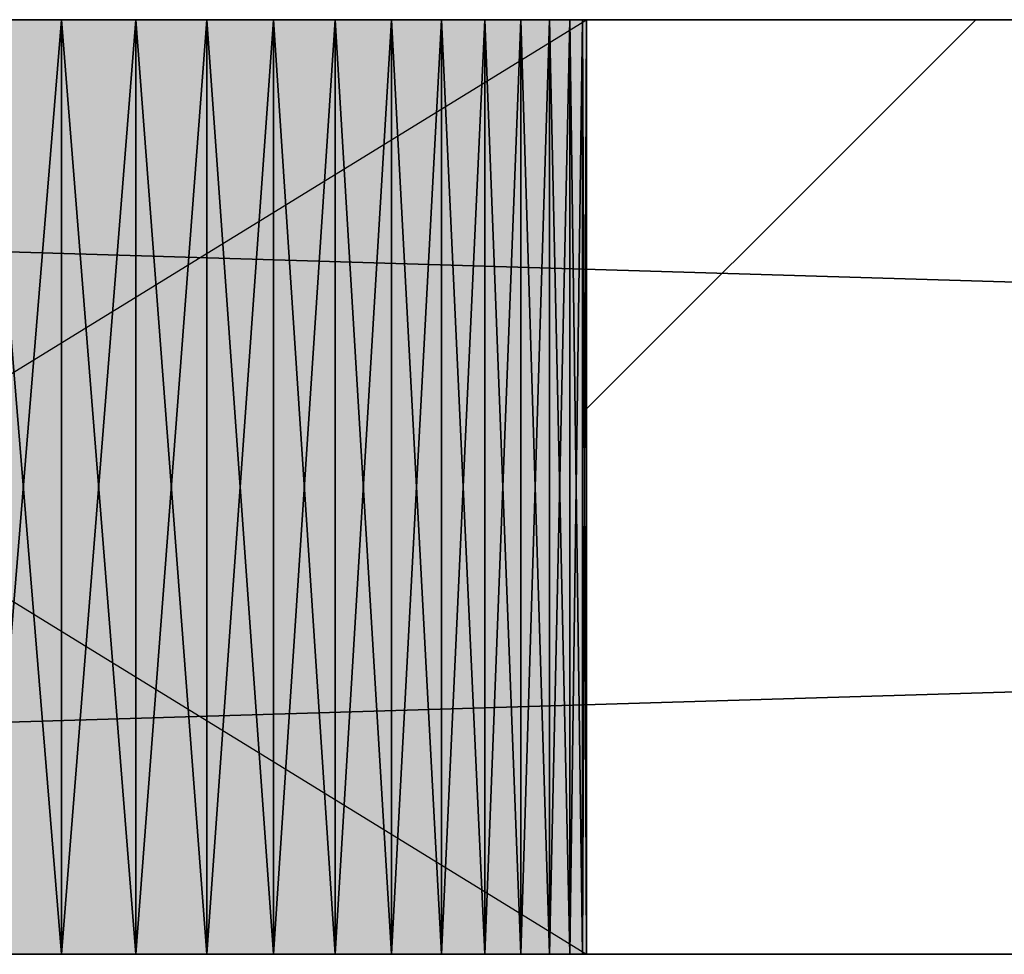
# Model space of a CAD drawing. Header units: millimetres. Extents: x 40580 to 559114, y -343730 to 81020.
# Tile 185 of 256: x 267006 to 267217, y -79493 to -79293. Entities that reach past the tile are written whole.
import ezdxf

# ---------------------------------------------------------------- set-up
doc = ezdxf.new("R2010")
doc.units = ezdxf.units.MM
doc.linetypes.add('______11', pattern=[500, 400, -50, 0, -50])
doc.linetypes.add('______5', pattern=[1100, 800, -100, 100, -100])
for name, color, linetype in [('____________', 7, 'Continuous'), ('___________________', 253, '______5'), ('__________________________', 22, 'Continuous')]:
    doc.layers.add(name, color=color, linetype=linetype)
doc.layers.add('Standard', color=7, linetype='Continuous', lineweight=25)

msp = doc.modelspace()

# ---------------------------------------------------------------- linework, layer by layer
at = {"layer": '____________', "color": 253, "linetype": '______11'}
msp.add_lwpolyline([(267127.15, -79376.45), (267189.59, -79314.02), (267189.59, -79314.02), (267210.45, -79293.15)], dxfattribs=at)
at = {"layer": '___________________', "color": 253, "linetype": '______11'}
msp.add_line((235004.65, -79293.15), (282084.65, -79293.15), dxfattribs=at)
msp.add_line((235004.65, -79293.15), (282084.65, -79293.15), dxfattribs=at)
at = {"layer": '__________________________', "color": 92, "linetype": 'Continuous'}
for p, q in [((267127.15, -79293.15), (266802.15, -79293.15)), ((266802.15, -79293.15), (267127.15, -79493.15)), ((266802.15, -79493.15), (267127.15, -79293.15)), ((267127.15, -79493.15), (267127.15, -79293.15)), ((266802.15, -79493.15), (267127.15, -79493.15))]:
    msp.add_line(p, q, dxfattribs=at)
at = {"layer": 'Standard', "color": 3, "linetype": 'Continuous'}
for points in [[(266802.15, -79493.15), (266802.15, -79293.15), (267127.15, -79493.15)], [(267127.15, -79493.15), (266802.15, -79293.15), (267127.15, -79293.15)]]:
    msp.add_solid(points, dxfattribs=at)

# ---------------------------------------------------------------- meshes
at = {"layer": '____________', "color": 7, "linetype": 'Continuous'}
mesh = msp.add_polyface(dxfattribs=at)
corners = [(271964.65, -79293.15, -3800), (265364.65, -79293.15, -3800), (265364.65, -79293.15, -350), (271964.65, -79293.15, -350), (271399.65, -79293.15, -474.02), (271387.79, -79293.15, -470.16), (271375.38, -79293.15, -471.47), (271364.58, -79293.15, -477.71), (271357.24, -79293.15, -487.8), (271354.65, -79293.15, -500), (271357.24, -79293.15, -512.2), (271364.58, -79293.15, -522.29), (271375.38, -79293.15, -528.53), (271387.79, -79293.15, -529.84), (271399.65, -79293.15, -525.98), (271408.92, -79293.15, -517.63), (271413.99, -79293.15, -506.24), (271413.99, -79293.15, -493.76), (271408.92, -79293.15, -482.37), (267119.2, -79293.15, -2069.78), (267113.1, -79293.15, -2053.91), (267105.38, -79293.15, -2038.75), (267096.12, -79293.15, -2024.48), (267085.41, -79293.15, -2011.27), (267073.38, -79293.15, -1999.24), (267060.17, -79293.15, -1988.53), (267045.9, -79293.15, -1979.27), (267030.74, -79293.15, -1971.55), (267014.87, -79293.15, -1965.45), (266998.44, -79293.15, -1961.05), (266981.64, -79293.15, -1958.39), (266964.65, -79293.15, -1957.5), (266947.66, -79293.15, -1958.39), (266930.86, -79293.15, -1961.05), (266914.43, -79293.15, -1965.45), (266898.56, -79293.15, -1971.55), (266883.4, -79293.15, -1979.27), (266869.14, -79293.15, -1988.53), (266855.92, -79293.15, -1999.24), (266843.89, -79293.15, -2011.27), (266833.18, -79293.15, -2024.48), (266823.92, -79293.15, -2038.75), (266816.2, -79293.15, -2053.91), (266810.1, -79293.15, -2069.78), (266805.7, -79293.15, -2086.21), (266803.04, -79293.15, -2103.01), (266802.15, -79293.15, -2120), (266803.04, -79293.15, -2136.99), (266805.7, -79293.15, -2153.79), (266810.1, -79293.15, -2170.22), (266816.2, -79293.15, -2186.09), (266823.92, -79293.15, -2201.25), (266833.18, -79293.15, -2215.52), (266843.89, -79293.15, -2228.73), (266855.92, -79293.15, -2240.76), (266869.14, -79293.15, -2251.47), (266883.4, -79293.15, -2260.73), (266898.56, -79293.15, -2268.45), (266914.43, -79293.15, -2274.55), (266930.86, -79293.15, -2278.95), (266947.66, -79293.15, -2281.61), (266964.65, -79293.15, -2282.5), (266981.64, -79293.15, -2281.61), (266998.44, -79293.15, -2278.95), (267014.87, -79293.15, -2274.55), (267030.74, -79293.15, -2268.45), (267045.9, -79293.15, -2260.73), (267060.17, -79293.15, -2251.47), (267073.38, -79293.15, -2240.76), (267085.41, -79293.15, -2228.73), (267096.12, -79293.15, -2215.52), (267105.38, -79293.15, -2201.25), (267113.1, -79293.15, -2186.09), (267119.2, -79293.15, -2170.22), (267123.6, -79293.15, -2153.79), (267126.26, -79293.15, -2136.99), (267127.15, -79293.15, -2120), (267126.26, -79293.15, -2103.01), (267123.6, -79293.15, -2086.21), (267719.2, -79293.15, -2069.78), (267713.1, -79293.15, -2053.91), (267705.38, -79293.15, -2038.75), (267696.12, -79293.15, -2024.48), (267685.41, -79293.15, -2011.27), (267673.38, -79293.15, -1999.24), (267660.17, -79293.15, -1988.53), (267645.9, -79293.15, -1979.27), (267630.74, -79293.15, -1971.55), (267614.87, -79293.15, -1965.45), (267598.44, -79293.15, -1961.05), (267581.64, -79293.15, -1958.39), (267564.65, -79293.15, -1957.5), (267547.66, -79293.15, -1958.39), (267530.86, -79293.15, -1961.05), (267514.43, -79293.15, -1965.45), (267498.56, -79293.15, -1971.55), (267483.4, -79293.15, -1979.27), (267469.14, -79293.15, -1988.53), (267455.92, -79293.15, -1999.24), (267443.89, -79293.15, -2011.27), (267433.18, -79293.15, -2024.48), (267423.92, -79293.15, -2038.75), (267416.2, -79293.15, -2053.91), (267410.1, -79293.15, -2069.78), (267405.7, -79293.15, -2086.21), (267403.04, -79293.15, -2103.01), (267402.15, -79293.15, -2120), (267403.04, -79293.15, -2136.99), (267405.7, -79293.15, -2153.79), (267410.1, -79293.15, -2170.22), (267416.2, -79293.15, -2186.09), (267423.92, -79293.15, -2201.25), (267433.18, -79293.15, -2215.52), (267443.89, -79293.15, -2228.73), (267455.92, -79293.15, -2240.76), (267469.14, -79293.15, -2251.47), (267483.4, -79293.15, -2260.73), (267498.56, -79293.15, -2268.45), (267514.43, -79293.15, -2274.55), (267530.86, -79293.15, -2278.95), (267547.66, -79293.15, -2281.61), (267564.65, -79293.15, -2282.5), (267581.64, -79293.15, -2281.61), (267598.44, -79293.15, -2278.95), (267614.87, -79293.15, -2274.55), (267630.74, -79293.15, -2268.45), (267645.9, -79293.15, -2260.73), (267660.17, -79293.15, -2251.47), (267673.38, -79293.15, -2240.76), (267685.41, -79293.15, -2228.73), (267696.12, -79293.15, -2215.52), (267705.38, -79293.15, -2201.25), (267713.1, -79293.15, -2186.09), (267719.2, -79293.15, -2170.22), (267723.6, -79293.15, -2153.79), (267726.26, -79293.15, -2136.99), (267727.15, -79293.15, -2120), (267726.26, -79293.15, -2103.01), (267723.6, -79293.15, -2086.21), (269219.2, -79293.15, -2069.78), (269213.1, -79293.15, -2053.91), (269205.38, -79293.15, -2038.75), (269196.12, -79293.15, -2024.48), (269185.41, -79293.15, -2011.27), (269173.38, -79293.15, -1999.24), (269160.17, -79293.15, -1988.53), (269145.9, -79293.15, -1979.27), (269130.74, -79293.15, -1971.55), (269114.87, -79293.15, -1965.45), (269098.44, -79293.15, -1961.05), (269081.64, -79293.15, -1958.39), (269064.65, -79293.15, -1957.5), (269047.66, -79293.15, -1958.39), (269030.86, -79293.15, -1961.05), (269014.43, -79293.15, -1965.45), (268998.56, -79293.15, -1971.55), (268983.4, -79293.15, -1979.27), (268969.14, -79293.15, -1988.53), (268955.92, -79293.15, -1999.24), (268943.89, -79293.15, -2011.27), (268933.18, -79293.15, -2024.48), (268923.92, -79293.15, -2038.75), (268916.2, -79293.15, -2053.91), (268910.1, -79293.15, -2069.78), (268905.7, -79293.15, -2086.21), (268903.04, -79293.15, -2103.01), (268902.15, -79293.15, -2120), (268903.04, -79293.15, -2136.99), (268905.7, -79293.15, -2153.79), (268910.1, -79293.15, -2170.22), (268916.2, -79293.15, -2186.09), (268923.92, -79293.15, -2201.25), (268933.18, -79293.15, -2215.52), (268943.89, -79293.15, -2228.73), (268955.92, -79293.15, -2240.76), (268969.14, -79293.15, -2251.47), (268983.4, -79293.15, -2260.73), (268998.56, -79293.15, -2268.45), (269014.43, -79293.15, -2274.55), (269030.86, -79293.15, -2278.95), (269047.66, -79293.15, -2281.61), (269064.65, -79293.15, -2282.5), (269081.64, -79293.15, -2281.61), (269098.44, -79293.15, -2278.95), (269114.87, -79293.15, -2274.55), (269130.74, -79293.15, -2268.45), (269145.9, -79293.15, -2260.73), (269160.17, -79293.15, -2251.47), (269173.38, -79293.15, -2240.76), (269185.41, -79293.15, -2228.73), (269196.12, -79293.15, -2215.52), (269205.38, -79293.15, -2201.25), (269213.1, -79293.15, -2186.09), (269219.2, -79293.15, -2170.22), (269223.6, -79293.15, -2153.79), (269226.26, -79293.15, -2136.99), (269227.15, -79293.15, -2120), (269226.26, -79293.15, -2103.01), (269223.6, -79293.15, -2086.21)]
mesh.append_faces([[corners[k] for k in face] for face in [(94, 19, 9), (25, 2, 9), (0, 73, 119), (0, 134, 180), (153, 136, 10), (14, 3, 139)]], dxfattribs={"vtx0": -1, "vtx1": -1, "vtx2": -1, "color": 7})
mesh.append_faces([[corners[k] for k in face] for face in [(3, 4, 5), (10, 136, 137), (80, 9, 10), (98, 78, 19), (44, 1, 2), (78, 98, 99), (105, 77, 78), (106, 76, 77), (107, 73, 74), (76, 106, 107), (135, 170, 171), (139, 3, 0), (11, 139, 140), (142, 10, 11), (166, 135, 136)]], dxfattribs={"vtx0": -1, "vtx2": -1, "color": 7})
mesh.append_faces([[corners[k] for k in face] for face in [(5, 6, 3), (2, 3, 6), (6, 7, 2), (7, 8, 2), (8, 9, 2), (137, 138, 10), (138, 79, 10), (79, 80, 10), (80, 81, 9), (81, 82, 9), (82, 83, 9), (83, 84, 9), (84, 85, 9), (85, 86, 9), (86, 87, 9), (87, 88, 9), (88, 89, 9), (89, 90, 9), (90, 91, 9), (91, 92, 9), (92, 93, 9), (93, 94, 9), (94, 95, 19), (95, 96, 19), (96, 97, 19), (97, 98, 19), (19, 20, 9), (20, 21, 9), (21, 22, 9), (22, 23, 9), (23, 24, 9), (24, 25, 9), (25, 26, 2), (26, 27, 2), (27, 28, 2), (28, 29, 2), (29, 30, 2), (30, 31, 2), (31, 32, 2), (32, 33, 2), (33, 34, 2), (34, 35, 2), (35, 36, 2), (36, 37, 2), (37, 38, 2), (38, 39, 2), (39, 40, 2), (40, 41, 2), (41, 42, 2), (42, 43, 2), (43, 44, 2), (44, 45, 1), (45, 46, 1), (46, 47, 1), (47, 48, 1), (48, 49, 1), (49, 50, 1), (50, 51, 1), (51, 52, 1), (52, 53, 1), (53, 54, 1), (54, 55, 1), (55, 56, 1), (56, 57, 1), (57, 58, 1), (58, 59, 1), (59, 60, 1), (60, 61, 1), (61, 62, 1), (62, 63, 1), (63, 64, 1), (64, 65, 1), (65, 66, 1), (66, 67, 1), (67, 68, 1), (0, 1, 68), (68, 69, 0), (69, 70, 0), (70, 71, 0), (71, 72, 0), (72, 73, 0), (99, 100, 78), (100, 101, 78), (101, 102, 78), (102, 103, 78), (103, 104, 78), (104, 105, 78), (105, 106, 77), (74, 75, 107), (75, 76, 107), (107, 108, 73), (108, 109, 73), (109, 110, 73), (110, 111, 73), (111, 112, 73), (112, 113, 73), (113, 114, 73), (114, 115, 73), (115, 116, 73), (116, 117, 73), (117, 118, 73), (118, 119, 73), (119, 120, 0), (120, 121, 0), (121, 122, 0), (122, 123, 0), (123, 124, 0), (124, 125, 0), (125, 126, 0), (126, 127, 0), (127, 128, 0), (128, 129, 0), (129, 130, 0), (130, 131, 0), (131, 132, 0), (132, 133, 0), (133, 134, 0), (134, 135, 171), (171, 172, 134), (172, 173, 134), (173, 174, 134), (174, 175, 134), (175, 176, 134), (176, 177, 134), (177, 178, 134), (178, 179, 134), (179, 180, 134), (180, 181, 0), (181, 182, 0), (182, 183, 0), (183, 184, 0), (184, 185, 0), (185, 186, 0), (186, 187, 0), (187, 188, 0), (188, 189, 0), (189, 190, 0), (190, 191, 0), (191, 192, 0), (192, 193, 0), (193, 194, 0), (194, 195, 0), (195, 196, 0), (196, 197, 0), (197, 198, 0), (198, 139, 0), (140, 141, 11), (141, 142, 11), (142, 143, 10), (143, 144, 10), (144, 145, 10), (145, 146, 10), (146, 147, 10), (147, 148, 10), (148, 149, 10), (149, 150, 10), (150, 151, 10), (151, 152, 10), (152, 153, 10), (153, 154, 136), (154, 155, 136), (155, 156, 136), (156, 157, 136), (157, 158, 136), (158, 159, 136), (159, 160, 136), (160, 161, 136), (161, 162, 136), (162, 163, 136), (163, 164, 136), (164, 165, 136), (165, 166, 136), (166, 167, 135), (167, 168, 135), (168, 169, 135), (169, 170, 135), (11, 12, 139), (12, 13, 139), (13, 14, 139), (14, 15, 3), (15, 16, 3), (16, 17, 3), (17, 18, 3), (18, 4, 3)]], dxfattribs={"vtx1": -1, "vtx2": -1, "color": 7})
mesh = msp.add_polyface(dxfattribs=at)
corners = [(265364.65, -79493.15, -3800), (265364.65, -79293.15, -3800), (271964.65, -79293.15, -3800), (271964.65, -79493.15, -3800)]
mesh.append_faces([[corners[k] for k in face] for face in [(1, 2, 0)]], dxfattribs={"vtx1": -1, "color": 7})
mesh.append_faces([[corners[k] for k in face] for face in [(2, 3, 0)]], dxfattribs={"vtx2": -1, "color": 7})
mesh = msp.add_polyface(dxfattribs=at)
corners = [(265364.65, -79293.15, -350), (265364.65, -79493.15, -350), (271964.65, -79493.15, -350), (271964.65, -79293.15, -350)]
mesh.append_faces([[corners[k] for k in face] for face in [(1, 2, 0)]], dxfattribs={"vtx1": -1, "color": 7})
mesh.append_faces([[corners[k] for k in face] for face in [(2, 3, 0)]], dxfattribs={"vtx2": -1, "color": 7})
mesh = msp.add_polyface(dxfattribs=at)
corners = [(267014.87, -79293.15, -2274.55), (266998.44, -79293.15, -2278.95), (266998.44, -79493.15, -2278.95), (267014.87, -79493.15, -2274.55)]
mesh.append_faces([[corners[k] for k in face] for face in [(1, 2, 0)]], dxfattribs={"vtx1": -1, "color": 7})
mesh.append_faces([[corners[k] for k in face] for face in [(2, 3, 0)]], dxfattribs={"vtx2": -1, "color": 7})
mesh = msp.add_polyface(dxfattribs=at)
corners = [(266998.44, -79293.15, -1961.05), (267014.87, -79293.15, -1965.45), (267014.87, -79493.15, -1965.45), (266998.44, -79493.15, -1961.05)]
mesh.append_faces([[corners[k] for k in face] for face in [(1, 2, 0)]], dxfattribs={"vtx1": -1, "color": 7})
mesh.append_faces([[corners[k] for k in face] for face in [(2, 3, 0)]], dxfattribs={"vtx2": -1, "color": 7})
mesh = msp.add_polyface(dxfattribs=at)
corners = [(267030.74, -79293.15, -2268.45), (267014.87, -79293.15, -2274.55), (267014.87, -79493.15, -2274.55), (267030.74, -79493.15, -2268.45)]
mesh.append_faces([[corners[k] for k in face] for face in [(1, 2, 0)]], dxfattribs={"vtx1": -1, "color": 7})
mesh.append_faces([[corners[k] for k in face] for face in [(2, 3, 0)]], dxfattribs={"vtx2": -1, "color": 7})
mesh = msp.add_polyface(dxfattribs=at)
corners = [(267014.87, -79293.15, -1965.45), (267030.74, -79293.15, -1971.55), (267030.74, -79493.15, -1971.55), (267014.87, -79493.15, -1965.45)]
mesh.append_faces([[corners[k] for k in face] for face in [(1, 2, 0)]], dxfattribs={"vtx1": -1, "color": 7})
mesh.append_faces([[corners[k] for k in face] for face in [(2, 3, 0)]], dxfattribs={"vtx2": -1, "color": 7})
mesh = msp.add_polyface(dxfattribs=at)
corners = [(267045.9, -79293.15, -2260.73), (267030.74, -79293.15, -2268.45), (267030.74, -79493.15, -2268.45), (267045.9, -79493.15, -2260.73)]
mesh.append_faces([[corners[k] for k in face] for face in [(1, 2, 0)]], dxfattribs={"vtx1": -1, "color": 7})
mesh.append_faces([[corners[k] for k in face] for face in [(2, 3, 0)]], dxfattribs={"vtx2": -1, "color": 7})
mesh = msp.add_polyface(dxfattribs=at)
corners = [(267030.74, -79293.15, -1971.55), (267045.9, -79293.15, -1979.27), (267045.9, -79493.15, -1979.27), (267030.74, -79493.15, -1971.55)]
mesh.append_faces([[corners[k] for k in face] for face in [(1, 2, 0)]], dxfattribs={"vtx1": -1, "color": 7})
mesh.append_faces([[corners[k] for k in face] for face in [(2, 3, 0)]], dxfattribs={"vtx2": -1, "color": 7})
mesh = msp.add_polyface(dxfattribs=at)
corners = [(267060.17, -79293.15, -2251.47), (267045.9, -79293.15, -2260.73), (267045.9, -79493.15, -2260.73), (267060.17, -79493.15, -2251.47)]
mesh.append_faces([[corners[k] for k in face] for face in [(1, 2, 0)]], dxfattribs={"vtx1": -1, "color": 7})
mesh.append_faces([[corners[k] for k in face] for face in [(2, 3, 0)]], dxfattribs={"vtx2": -1, "color": 7})
mesh = msp.add_polyface(dxfattribs=at)
corners = [(267045.9, -79293.15, -1979.27), (267060.17, -79293.15, -1988.53), (267060.17, -79493.15, -1988.53), (267045.9, -79493.15, -1979.27)]
mesh.append_faces([[corners[k] for k in face] for face in [(1, 2, 0)]], dxfattribs={"vtx1": -1, "color": 7})
mesh.append_faces([[corners[k] for k in face] for face in [(2, 3, 0)]], dxfattribs={"vtx2": -1, "color": 7})
mesh = msp.add_polyface(dxfattribs=at)
corners = [(267073.38, -79293.15, -2240.76), (267060.17, -79293.15, -2251.47), (267060.17, -79493.15, -2251.47), (267073.38, -79493.15, -2240.76)]
mesh.append_faces([[corners[k] for k in face] for face in [(1, 2, 0)]], dxfattribs={"vtx1": -1, "color": 7})
mesh.append_faces([[corners[k] for k in face] for face in [(2, 3, 0)]], dxfattribs={"vtx2": -1, "color": 7})
mesh = msp.add_polyface(dxfattribs=at)
corners = [(267060.17, -79293.15, -1988.53), (267073.38, -79293.15, -1999.24), (267073.38, -79493.15, -1999.24), (267060.17, -79493.15, -1988.53)]
mesh.append_faces([[corners[k] for k in face] for face in [(1, 2, 0)]], dxfattribs={"vtx1": -1, "color": 7})
mesh.append_faces([[corners[k] for k in face] for face in [(2, 3, 0)]], dxfattribs={"vtx2": -1, "color": 7})
mesh = msp.add_polyface(dxfattribs=at)
corners = [(267085.41, -79293.15, -2228.73), (267073.38, -79293.15, -2240.76), (267073.38, -79493.15, -2240.76), (267085.41, -79493.15, -2228.73)]
mesh.append_faces([[corners[k] for k in face] for face in [(1, 2, 0)]], dxfattribs={"vtx1": -1, "color": 7})
mesh.append_faces([[corners[k] for k in face] for face in [(2, 3, 0)]], dxfattribs={"vtx2": -1, "color": 7})
mesh = msp.add_polyface(dxfattribs=at)
corners = [(267073.38, -79293.15, -1999.24), (267085.41, -79293.15, -2011.27), (267085.41, -79493.15, -2011.27), (267073.38, -79493.15, -1999.24)]
mesh.append_faces([[corners[k] for k in face] for face in [(1, 2, 0)]], dxfattribs={"vtx1": -1, "color": 7})
mesh.append_faces([[corners[k] for k in face] for face in [(2, 3, 0)]], dxfattribs={"vtx2": -1, "color": 7})
mesh = msp.add_polyface(dxfattribs=at)
corners = [(267096.12, -79293.15, -2215.52), (267085.41, -79293.15, -2228.73), (267085.41, -79493.15, -2228.73), (267096.12, -79493.15, -2215.52)]
mesh.append_faces([[corners[k] for k in face] for face in [(1, 2, 0)]], dxfattribs={"vtx1": -1, "color": 7})
mesh.append_faces([[corners[k] for k in face] for face in [(2, 3, 0)]], dxfattribs={"vtx2": -1, "color": 7})
mesh = msp.add_polyface(dxfattribs=at)
corners = [(267085.41, -79293.15, -2011.27), (267096.12, -79293.15, -2024.48), (267096.12, -79493.15, -2024.48), (267085.41, -79493.15, -2011.27)]
mesh.append_faces([[corners[k] for k in face] for face in [(1, 2, 0)]], dxfattribs={"vtx1": -1, "color": 7})
mesh.append_faces([[corners[k] for k in face] for face in [(2, 3, 0)]], dxfattribs={"vtx2": -1, "color": 7})
mesh = msp.add_polyface(dxfattribs=at)
corners = [(267105.38, -79293.15, -2201.25), (267096.12, -79293.15, -2215.52), (267096.12, -79493.15, -2215.52), (267105.38, -79493.15, -2201.25)]
mesh.append_faces([[corners[k] for k in face] for face in [(1, 2, 0)]], dxfattribs={"vtx1": -1, "color": 7})
mesh.append_faces([[corners[k] for k in face] for face in [(2, 3, 0)]], dxfattribs={"vtx2": -1, "color": 7})
mesh = msp.add_polyface(dxfattribs=at)
corners = [(267096.12, -79293.15, -2024.48), (267105.38, -79293.15, -2038.75), (267105.38, -79493.15, -2038.75), (267096.12, -79493.15, -2024.48)]
mesh.append_faces([[corners[k] for k in face] for face in [(1, 2, 0)]], dxfattribs={"vtx1": -1, "color": 7})
mesh.append_faces([[corners[k] for k in face] for face in [(2, 3, 0)]], dxfattribs={"vtx2": -1, "color": 7})
mesh = msp.add_polyface(dxfattribs=at)
corners = [(267113.1, -79293.15, -2186.09), (267105.38, -79293.15, -2201.25), (267105.38, -79493.15, -2201.25), (267113.1, -79493.15, -2186.09)]
mesh.append_faces([[corners[k] for k in face] for face in [(1, 2, 0)]], dxfattribs={"vtx1": -1, "color": 7})
mesh.append_faces([[corners[k] for k in face] for face in [(2, 3, 0)]], dxfattribs={"vtx2": -1, "color": 7})
mesh = msp.add_polyface(dxfattribs=at)
corners = [(267105.38, -79293.15, -2038.75), (267113.1, -79293.15, -2053.91), (267113.1, -79493.15, -2053.91), (267105.38, -79493.15, -2038.75)]
mesh.append_faces([[corners[k] for k in face] for face in [(1, 2, 0)]], dxfattribs={"vtx1": -1, "color": 7})
mesh.append_faces([[corners[k] for k in face] for face in [(2, 3, 0)]], dxfattribs={"vtx2": -1, "color": 7})
mesh = msp.add_polyface(dxfattribs=at)
corners = [(267119.2, -79293.15, -2170.22), (267113.1, -79293.15, -2186.09), (267113.1, -79493.15, -2186.09), (267119.2, -79493.15, -2170.22)]
mesh.append_faces([[corners[k] for k in face] for face in [(1, 2, 0)]], dxfattribs={"vtx1": -1, "color": 7})
mesh.append_faces([[corners[k] for k in face] for face in [(2, 3, 0)]], dxfattribs={"vtx2": -1, "color": 7})
mesh = msp.add_polyface(dxfattribs=at)
corners = [(267113.1, -79293.15, -2053.91), (267119.2, -79293.15, -2069.78), (267119.2, -79493.15, -2069.78), (267113.1, -79493.15, -2053.91)]
mesh.append_faces([[corners[k] for k in face] for face in [(1, 2, 0)]], dxfattribs={"vtx1": -1, "color": 7})
mesh.append_faces([[corners[k] for k in face] for face in [(2, 3, 0)]], dxfattribs={"vtx2": -1, "color": 7})
mesh = msp.add_polyface(dxfattribs=at)
corners = [(267123.6, -79293.15, -2153.79), (267119.2, -79293.15, -2170.22), (267119.2, -79493.15, -2170.22), (267123.6, -79493.15, -2153.79)]
mesh.append_faces([[corners[k] for k in face] for face in [(1, 2, 0)]], dxfattribs={"vtx1": -1, "color": 7})
mesh.append_faces([[corners[k] for k in face] for face in [(2, 3, 0)]], dxfattribs={"vtx2": -1, "color": 7})
mesh = msp.add_polyface(dxfattribs=at)
corners = [(267119.2, -79293.15, -2069.78), (267123.6, -79293.15, -2086.21), (267123.6, -79493.15, -2086.21), (267119.2, -79493.15, -2069.78)]
mesh.append_faces([[corners[k] for k in face] for face in [(1, 2, 0)]], dxfattribs={"vtx1": -1, "color": 7})
mesh.append_faces([[corners[k] for k in face] for face in [(2, 3, 0)]], dxfattribs={"vtx2": -1, "color": 7})
mesh = msp.add_polyface(dxfattribs=at)
corners = [(267126.26, -79293.15, -2136.99), (267123.6, -79293.15, -2153.79), (267123.6, -79493.15, -2153.79), (267126.26, -79493.15, -2136.99)]
mesh.append_faces([[corners[k] for k in face] for face in [(1, 2, 0)]], dxfattribs={"vtx1": -1, "color": 7})
mesh.append_faces([[corners[k] for k in face] for face in [(2, 3, 0)]], dxfattribs={"vtx2": -1, "color": 7})
mesh = msp.add_polyface(dxfattribs=at)
corners = [(267123.6, -79293.15, -2086.21), (267126.26, -79293.15, -2103.01), (267126.26, -79493.15, -2103.01), (267123.6, -79493.15, -2086.21)]
mesh.append_faces([[corners[k] for k in face] for face in [(1, 2, 0)]], dxfattribs={"vtx1": -1, "color": 7})
mesh.append_faces([[corners[k] for k in face] for face in [(2, 3, 0)]], dxfattribs={"vtx2": -1, "color": 7})
mesh = msp.add_polyface(dxfattribs=at)
corners = [(267127.15, -79293.15, -2120), (267126.26, -79293.15, -2136.99), (267126.26, -79493.15, -2136.99), (267127.15, -79493.15, -2120)]
mesh.append_faces([[corners[k] for k in face] for face in [(1, 2, 0)]], dxfattribs={"vtx1": -1, "color": 7})
mesh.append_faces([[corners[k] for k in face] for face in [(2, 3, 0)]], dxfattribs={"vtx2": -1, "color": 7})
mesh = msp.add_polyface(dxfattribs=at)
corners = [(267126.26, -79293.15, -2103.01), (267127.15, -79293.15, -2120), (267127.15, -79493.15, -2120), (267126.26, -79493.15, -2103.01)]
mesh.append_faces([[corners[k] for k in face] for face in [(1, 2, 0)]], dxfattribs={"vtx1": -1, "color": 7})
mesh.append_faces([[corners[k] for k in face] for face in [(2, 3, 0)]], dxfattribs={"vtx2": -1, "color": 7})
mesh = msp.add_polyface(dxfattribs=at)
corners = [(265364.65, -79493.15, -3800), (271964.65, -79493.15, -3800), (271964.65, -79493.15, -350), (265364.65, -79493.15, -350), (271402.28, -79493.15, -524.27), (271390.89, -79493.15, -529.34), (271378.41, -79493.15, -529.34), (271367.02, -79493.15, -524.27), (271358.67, -79493.15, -515), (271354.81, -79493.15, -503.14), (271356.12, -79493.15, -490.73), (271362.36, -79493.15, -479.93), (271372.45, -79493.15, -472.59), (271384.65, -79493.15, -470), (271396.85, -79493.15, -472.59), (271406.94, -79493.15, -479.93), (271413.18, -79493.15, -490.73), (271414.49, -79493.15, -503.14), (271410.63, -79493.15, -515), (267123.6, -79493.15, -2153.79), (267119.2, -79493.15, -2170.22), (267113.1, -79493.15, -2186.09), (267105.38, -79493.15, -2201.25), (267096.12, -79493.15, -2215.52), (267085.41, -79493.15, -2228.73), (267073.38, -79493.15, -2240.76), (267060.17, -79493.15, -2251.47), (267045.9, -79493.15, -2260.73), (267030.74, -79493.15, -2268.45), (267014.87, -79493.15, -2274.55), (266998.44, -79493.15, -2278.95), (266981.64, -79493.15, -2281.61), (266964.65, -79493.15, -2282.5), (266947.66, -79493.15, -2281.61), (266930.86, -79493.15, -2278.95), (266914.43, -79493.15, -2274.55), (266898.56, -79493.15, -2268.45), (266883.4, -79493.15, -2260.73), (266869.14, -79493.15, -2251.47), (266855.92, -79493.15, -2240.76), (266843.89, -79493.15, -2228.73), (266833.18, -79493.15, -2215.52), (266823.92, -79493.15, -2201.25), (266816.2, -79493.15, -2186.09), (266810.1, -79493.15, -2170.22), (266805.7, -79493.15, -2153.79), (266803.04, -79493.15, -2136.99), (266802.15, -79493.15, -2120), (266803.04, -79493.15, -2103.01), (266805.7, -79493.15, -2086.21), (266810.1, -79493.15, -2069.78), (266816.2, -79493.15, -2053.91), (266823.92, -79493.15, -2038.75), (266833.18, -79493.15, -2024.48), (266843.89, -79493.15, -2011.27), (266855.92, -79493.15, -1999.24), (266869.14, -79493.15, -1988.53), (266883.4, -79493.15, -1979.27), (266898.56, -79493.15, -1971.55), (266914.43, -79493.15, -1965.45), (266930.86, -79493.15, -1961.05), (266947.66, -79493.15, -1958.39), (266964.65, -79493.15, -1957.5), (266981.64, -79493.15, -1958.39), (266998.44, -79493.15, -1961.05), (267014.87, -79493.15, -1965.45), (267030.74, -79493.15, -1971.55), (267045.9, -79493.15, -1979.27), (267060.17, -79493.15, -1988.53), (267073.38, -79493.15, -1999.24), (267085.41, -79493.15, -2011.27), (267096.12, -79493.15, -2024.48), (267105.38, -79493.15, -2038.75), (267113.1, -79493.15, -2053.91), (267119.2, -79493.15, -2069.78), (267123.6, -79493.15, -2086.21), (267126.26, -79493.15, -2103.01), (267127.15, -79493.15, -2120), (267126.26, -79493.15, -2136.99), (267723.6, -79493.15, -2153.79), (267719.2, -79493.15, -2170.22), (267713.1, -79493.15, -2186.09), (267705.38, -79493.15, -2201.25), (267696.12, -79493.15, -2215.52), (267685.41, -79493.15, -2228.73), (267673.38, -79493.15, -2240.76), (267660.17, -79493.15, -2251.47), (267645.9, -79493.15, -2260.73), (267630.74, -79493.15, -2268.45), (267614.87, -79493.15, -2274.55), (267598.44, -79493.15, -2278.95), (267581.64, -79493.15, -2281.61), (267564.65, -79493.15, -2282.5), (267547.66, -79493.15, -2281.61), (267530.86, -79493.15, -2278.95), (267514.43, -79493.15, -2274.55), (267498.56, -79493.15, -2268.45), (267483.4, -79493.15, -2260.73), (267469.14, -79493.15, -2251.47), (267455.92, -79493.15, -2240.76), (267443.89, -79493.15, -2228.73), (267433.18, -79493.15, -2215.52), (267423.92, -79493.15, -2201.25), (267416.2, -79493.15, -2186.09), (267410.1, -79493.15, -2170.22), (267405.7, -79493.15, -2153.79), (267403.04, -79493.15, -2136.99), (267402.15, -79493.15, -2120), (267403.04, -79493.15, -2103.01), (267405.7, -79493.15, -2086.21), (267410.1, -79493.15, -2069.78), (267416.2, -79493.15, -2053.91), (267423.92, -79493.15, -2038.75), (267433.18, -79493.15, -2024.48), (267443.89, -79493.15, -2011.27), (267455.92, -79493.15, -1999.24), (267469.14, -79493.15, -1988.53), (267483.4, -79493.15, -1979.27), (267498.56, -79493.15, -1971.55), (267514.43, -79493.15, -1965.45), (267530.86, -79493.15, -1961.05), (267547.66, -79493.15, -1958.39), (267564.65, -79493.15, -1957.5), (267581.64, -79493.15, -1958.39), (267598.44, -79493.15, -1961.05), (267614.87, -79493.15, -1965.45), (267630.74, -79493.15, -1971.55), (267645.9, -79493.15, -1979.27), (267660.17, -79493.15, -1988.53), (267673.38, -79493.15, -1999.24), (267685.41, -79493.15, -2011.27), (267696.12, -79493.15, -2024.48), (267705.38, -79493.15, -2038.75), (267713.1, -79493.15, -2053.91), (267719.2, -79493.15, -2069.78), (267723.6, -79493.15, -2086.21), (267726.26, -79493.15, -2103.01), (267727.15, -79493.15, -2120), (267726.26, -79493.15, -2136.99), (269223.6, -79493.15, -2153.79), (269219.2, -79493.15, -2170.22), (269213.1, -79493.15, -2186.09), (269205.38, -79493.15, -2201.25), (269196.12, -79493.15, -2215.52), (269185.41, -79493.15, -2228.73), (269173.38, -79493.15, -2240.76), (269160.17, -79493.15, -2251.47), (269145.9, -79493.15, -2260.73), (269130.74, -79493.15, -2268.45), (269114.87, -79493.15, -2274.55), (269098.44, -79493.15, -2278.95), (269081.64, -79493.15, -2281.61), (269064.65, -79493.15, -2282.5), (269047.66, -79493.15, -2281.61), (269030.86, -79493.15, -2278.95), (269014.43, -79493.15, -2274.55), (268998.56, -79493.15, -2268.45), (268983.4, -79493.15, -2260.73), (268969.14, -79493.15, -2251.47), (268955.92, -79493.15, -2240.76), (268943.89, -79493.15, -2228.73), (268933.18, -79493.15, -2215.52), (268923.92, -79493.15, -2201.25), (268916.2, -79493.15, -2186.09), (268910.1, -79493.15, -2170.22), (268905.7, -79493.15, -2153.79), (268903.04, -79493.15, -2136.99), (268902.15, -79493.15, -2120), (268903.04, -79493.15, -2103.01), (268905.7, -79493.15, -2086.21), (268910.1, -79493.15, -2069.78), (268916.2, -79493.15, -2053.91), (268923.92, -79493.15, -2038.75), (268933.18, -79493.15, -2024.48), (268943.89, -79493.15, -2011.27), (268955.92, -79493.15, -1999.24), (268969.14, -79493.15, -1988.53), (268983.4, -79493.15, -1979.27), (268998.56, -79493.15, -1971.55), (269014.43, -79493.15, -1965.45), (269030.86, -79493.15, -1961.05), (269047.66, -79493.15, -1958.39), (269064.65, -79493.15, -1957.5), (269081.64, -79493.15, -1958.39), (269098.44, -79493.15, -1961.05), (269114.87, -79493.15, -1965.45), (269130.74, -79493.15, -1971.55), (269145.9, -79493.15, -1979.27), (269160.17, -79493.15, -1988.53), (269173.38, -79493.15, -1999.24), (269185.41, -79493.15, -2011.27), (269196.12, -79493.15, -2024.48), (269205.38, -79493.15, -2038.75), (269213.1, -79493.15, -2053.91), (269219.2, -79493.15, -2069.78), (269223.6, -79493.15, -2086.21), (269226.26, -79493.15, -2103.01), (269227.15, -79493.15, -2120), (269226.26, -79493.15, -2136.99)]
mesh.append_faces([[corners[k] for k in face] for face in [(74, 2, 5), (2, 74, 120), (2, 135, 181), (154, 138, 1), (95, 20, 1), (9, 3, 69)]], dxfattribs={"vtx0": -1, "vtx1": -1, "vtx2": -1, "color": 7})
mesh.append_faces([[corners[k] for k in face] for face in [(2, 4, 5), (19, 99, 100), (106, 78, 19), (107, 77, 78), (108, 74, 75), (77, 107, 108), (136, 171, 172), (195, 1, 2), (137, 164, 165), (167, 136, 137), (1, 139, 140), (164, 137, 138), (99, 19, 20), (26, 0, 1), (50, 3, 0), (74, 8, 9), (13, 2, 3)]], dxfattribs={"vtx0": -1, "vtx2": -1, "color": 7})
mesh.append_faces([[corners[k] for k in face] for face in [(5, 6, 74), (6, 7, 74), (7, 8, 74), (100, 101, 19), (101, 102, 19), (102, 103, 19), (103, 104, 19), (104, 105, 19), (105, 106, 19), (106, 107, 78), (75, 76, 108), (76, 77, 108), (108, 109, 74), (109, 110, 74), (110, 111, 74), (111, 112, 74), (112, 113, 74), (113, 114, 74), (114, 115, 74), (115, 116, 74), (116, 117, 74), (117, 118, 74), (118, 119, 74), (119, 120, 74), (120, 121, 2), (121, 122, 2), (122, 123, 2), (123, 124, 2), (124, 125, 2), (125, 126, 2), (126, 127, 2), (127, 128, 2), (128, 129, 2), (129, 130, 2), (130, 131, 2), (131, 132, 2), (132, 133, 2), (133, 134, 2), (134, 135, 2), (135, 136, 172), (172, 173, 135), (173, 174, 135), (174, 175, 135), (175, 176, 135), (176, 177, 135), (177, 178, 135), (178, 179, 135), (179, 180, 135), (180, 181, 135), (181, 182, 2), (182, 183, 2), (183, 184, 2), (184, 185, 2), (185, 186, 2), (186, 187, 2), (187, 188, 2), (188, 189, 2), (189, 190, 2), (190, 191, 2), (191, 192, 2), (192, 193, 2), (193, 194, 2), (194, 195, 2), (195, 196, 1), (196, 197, 1), (197, 198, 1), (198, 139, 1), (165, 166, 137), (166, 167, 137), (167, 168, 136), (168, 169, 136), (169, 170, 136), (170, 171, 136), (140, 141, 1), (141, 142, 1), (142, 143, 1), (143, 144, 1), (144, 145, 1), (145, 146, 1), (146, 147, 1), (147, 148, 1), (148, 149, 1), (149, 150, 1), (150, 151, 1), (151, 152, 1), (152, 153, 1), (153, 154, 1), (154, 155, 138), (155, 156, 138), (156, 157, 138), (157, 158, 138), (158, 159, 138), (159, 160, 138), (160, 161, 138), (161, 162, 138), (162, 163, 138), (163, 164, 138), (138, 79, 1), (79, 80, 1), (80, 81, 1), (81, 82, 1), (82, 83, 1), (83, 84, 1), (84, 85, 1), (85, 86, 1), (86, 87, 1), (87, 88, 1), (88, 89, 1), (89, 90, 1), (90, 91, 1), (91, 92, 1), (92, 93, 1), (93, 94, 1), (94, 95, 1), (95, 96, 20), (96, 97, 20), (97, 98, 20), (98, 99, 20), (20, 21, 1), (21, 22, 1), (22, 23, 1), (23, 24, 1), (24, 25, 1), (25, 26, 1), (26, 27, 0), (27, 28, 0), (28, 29, 0), (29, 30, 0), (30, 31, 0), (31, 32, 0), (32, 33, 0), (33, 34, 0), (34, 35, 0), (35, 36, 0), (36, 37, 0), (37, 38, 0), (38, 39, 0), (39, 40, 0), (40, 41, 0), (41, 42, 0), (42, 43, 0), (43, 44, 0), (44, 45, 0), (45, 46, 0), (46, 47, 0), (47, 48, 0), (48, 49, 0), (49, 50, 0), (50, 51, 3), (51, 52, 3), (52, 53, 3), (53, 54, 3), (54, 55, 3), (55, 56, 3), (56, 57, 3), (57, 58, 3), (58, 59, 3), (59, 60, 3), (60, 61, 3), (61, 62, 3), (62, 63, 3), (63, 64, 3), (64, 65, 3), (65, 66, 3), (66, 67, 3), (67, 68, 3), (68, 69, 3), (69, 70, 9), (70, 71, 9), (71, 72, 9), (72, 73, 9), (73, 74, 9), (9, 10, 3), (10, 11, 3), (11, 12, 3), (12, 13, 3), (13, 14, 2), (14, 15, 2), (15, 16, 2), (16, 17, 2), (17, 18, 2), (18, 4, 2)]], dxfattribs={"vtx1": -1, "vtx2": -1, "color": 7})

doc.saveas('drawing.dxf')
